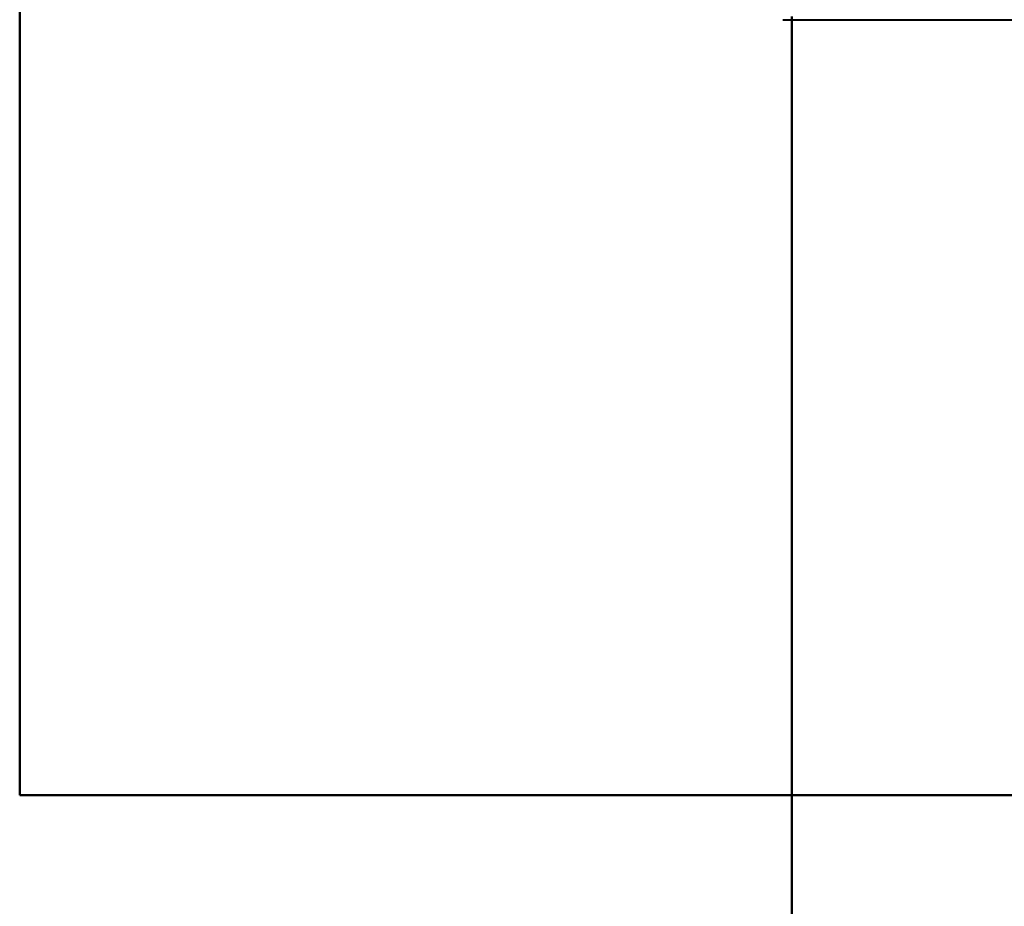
# Model space of a CAD drawing. Header units: millimetres. Extents: x -695 to 695, y -1115 to 611.
# Tile 1 of 87: x -655 to -502, y -500 to -362. Entities that reach past the tile are written whole.
import ezdxf

# ---------------------------------------------------------------- set-up
doc = ezdxf.new("R2010")
doc.units = ezdxf.units.MM
doc.layers.add('A-GENM', color=13, linetype='Continuous', lineweight=40)
doc.layers.add('G-IMPT', color=8, linetype='Continuous', lineweight=40)

# ---------------------------------------------------------------- blocks, each defined once
blk = doc.blocks.new('Nexa Toit - 700-751584-Niveau de réf_')
at = {"layer": 'A-GENM'}
for p, q in [((-655, 482.5), (-655, -482.5)), ((-655, -482.5), (-655, 482.5)), ((-655, -482.5), (655, -482.5)), ((655, -482.5), (-655, -482.5))]:
    blk.add_line(p, q, dxfattribs=at)
blk = doc.blocks.new('Maintenance r21 - Maintenance r21-751643-Niveau de réf_')
at = {"layer": 'A-GENM'}
for p, q in [((-535, -1115.5), (-535, -361.5)), ((-535, -361.5), (-535, -1115.5))]:
    blk.add_line(p, q, dxfattribs=at)
blk = doc.blocks.new('NEXA 700 CALQUES_dwg-751640-Niveau de réf_')
at = {"layer": 'G-IMPT'}
blk.add_line((-536.37, -372), (-227.57, -372), dxfattribs=at)

msp = doc.modelspace()

# ---------------------------------------------------------------- linework, layer by layer
at = {"color": 94, "lineweight": 30}
msp.add_circle((-1.97, 1), 609.6, dxfattribs=at)

# ---------------------------------------------------------------- block references
at = {"layer": 'A-GENM'}
for name in ['Nexa Toit - 700-751584-Niveau de réf_', 'Maintenance r21 - Maintenance r21-751643-Niveau de réf_']:
    msp.add_blockref(name, (0, 0), dxfattribs=at)
at = {"layer": 'G-IMPT'}
msp.add_blockref('NEXA 700 CALQUES_dwg-751640-Niveau de réf_', (0, 10), dxfattribs=at)

doc.saveas('drawing.dxf')
